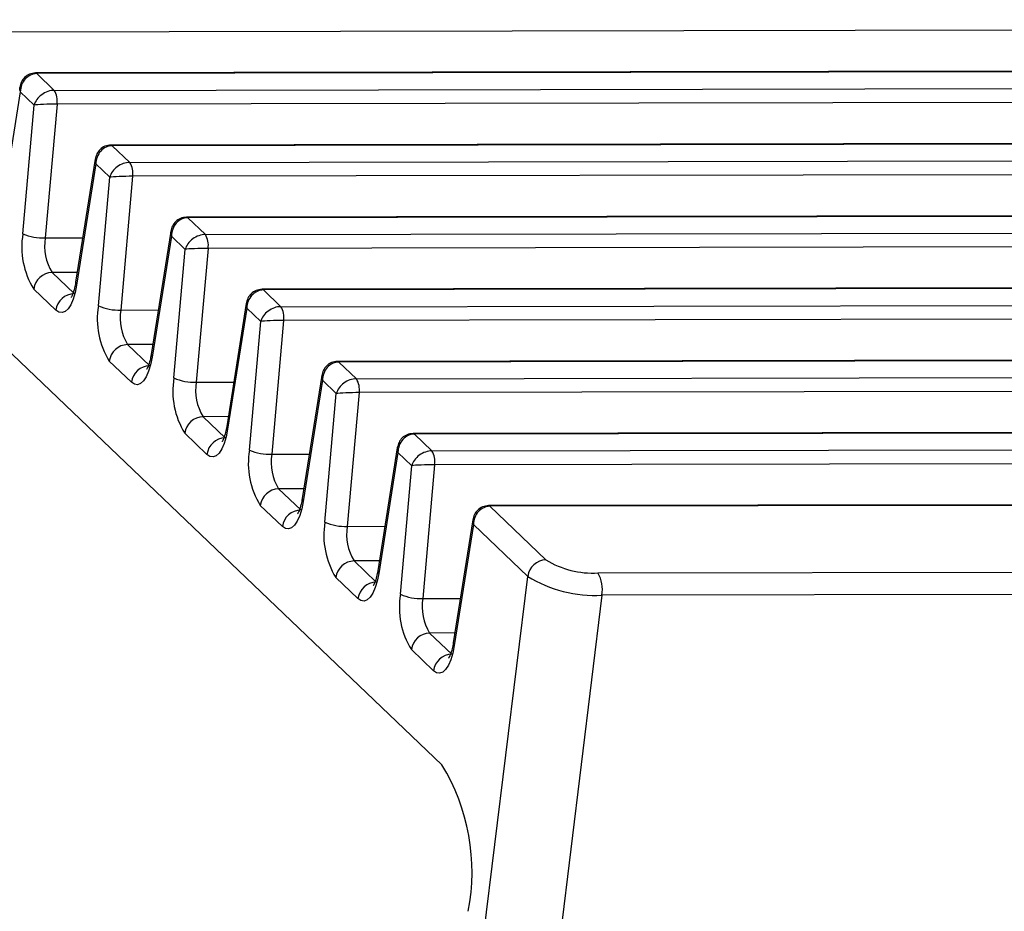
# Model space of a CAD drawing. Header units: millimetres. Extents: x 1573 to 1793, y 2179 to 2579.
# Tile 8 of 26: x 1624 to 1641, y 2266 to 2281. Entities that reach past the tile are written whole.
import ezdxf

# ---------------------------------------------------------------- set-up
doc = ezdxf.new("R2010")
doc.units = ezdxf.units.MM

msp = doc.modelspace()

# ---------------------------------------------------------------- linework, layer by layer
at = {"color": 7, "linetype": 'Continuous', "lineweight": 25}
for p, q in [((1631.2111769, 2268.2211995), (1608.1515512, 2290.2387558)), ((1730.4449706, 2281.0027577), (1623.2975405, 2280.8156492)), ((1731.3716426, 2280.29922), (1624.2242125, 2280.1121114)), ((1731.3951451, 2280.2883268), (1624.247715, 2280.1012183)), ((1624.247715, 2280.1012183), (1624.5489154, 2279.8136292)), ((1624.5489154, 2279.8136292), (1731.6963455, 2280.0007377)), ((1623.9643456, 2279.787241), (1623.6338882, 2277.705783)), ((1624.203065, 2279.5593093), (1623.9643456, 2279.787241)), ((1731.7431367, 2279.763256), (1624.5957066, 2279.5761475)), ((1624.0080081, 2277.3485697), (1624.203065, 2279.5593093)), ((1624.5957066, 2279.5761475), (1624.3928048, 2277.2764957)), ((1732.6698087, 2279.0597183), (1625.5223786, 2278.8726097)), ((1732.6933112, 2279.0488251), (1625.5458811, 2278.8617166)), ((1625.5458811, 2278.8617166), (1625.8470815, 2278.5741275)), ((1625.2512757, 2278.6278516), (1624.9156452, 2276.5138097)), ((1625.8470815, 2278.5741275), (1732.9945116, 2278.761236)), ((1625.2625117, 2278.5477393), (1624.9320543, 2276.4662813)), ((1625.5012311, 2278.3198076), (1625.2625117, 2278.5477393)), ((1733.0413028, 2278.5237543), (1625.8938727, 2278.3366458)), ((1625.3061742, 2276.109068), (1625.5012311, 2278.3198076)), ((1625.8938727, 2278.3366458), (1625.6909709, 2276.036994)), ((1733.9679748, 2277.8202166), (1626.8205447, 2277.633108)), ((1733.9914773, 2277.8093234), (1626.8440472, 2277.6222149)), ((1626.8440472, 2277.6222149), (1627.1452476, 2277.3346258)), ((1627.1452476, 2277.3346258), (1734.2926777, 2277.5217343)), ((1626.5494418, 2277.3883499), (1626.2138113, 2275.274308)), ((1626.5606778, 2277.3082376), (1626.2302204, 2275.2267796)), ((1626.7993972, 2277.0803059), (1626.5606778, 2277.3082376)), ((1734.3394689, 2277.2842526), (1627.1920388, 2277.0971441)), ((1626.6043403, 2274.8695663), (1626.7993972, 2277.0803059)), ((1627.1920388, 2277.0971441), (1626.989137, 2274.7974923)), ((1624.5097828, 2276.6827915), (1624.8904172, 2276.3193581)), ((1735.2661409, 2276.5807149), (1628.1187108, 2276.3936063)), ((1735.2896434, 2276.5698217), (1628.1422133, 2276.3827132)), ((1624.5758072, 2276.0352096), (1624.1951729, 2276.398643)), ((1628.1422133, 2276.3827132), (1628.4434137, 2276.0951241)), ((1628.4434137, 2276.0951241), (1735.5908438, 2276.2822326)), ((1627.8476079, 2276.1488482), (1627.5119774, 2274.0348063)), ((1627.8588439, 2276.0687359), (1627.5283865, 2273.9872779)), ((1628.0975633, 2275.8408042), (1627.8588439, 2276.0687359)), ((1735.637635, 2276.0447509), (1628.4902049, 2275.8576424)), ((1627.9025064, 2273.6300646), (1628.0975633, 2275.8408042)), ((1628.4902049, 2275.8576424), (1628.2873031, 2273.5579907)), ((1625.8079489, 2275.4432898), (1626.1885832, 2275.0798564)), ((1736.564307, 2275.3412132), (1629.4168769, 2275.1541046)), ((1736.5878095, 2275.33032), (1629.4403794, 2275.1432115)), ((1625.8739733, 2274.7957079), (1625.493339, 2275.1591413)), ((1629.4403794, 2275.1432115), (1629.7415798, 2274.8556224)), ((1629.145774, 2274.9093465), (1628.8101435, 2272.7953046)), ((1629.7415798, 2274.8556224), (1736.8890099, 2275.0427309)), ((1629.15701, 2274.8292342), (1628.8265526, 2272.7477762)), ((1629.3957294, 2274.6013025), (1629.15701, 2274.8292342)), ((1736.9358011, 2274.8052492), (1629.788371, 2274.6181407)), ((1629.2006725, 2272.3905629), (1629.3957294, 2274.6013025)), ((1629.788371, 2274.6181407), (1629.5854692, 2272.318489)), ((1627.106115, 2274.2037881), (1627.4867493, 2273.8403547)), ((1737.8624731, 2274.1017115), (1630.715043, 2273.9146029)), ((1737.8859756, 2274.0908183), (1630.7385455, 2273.9037098)), ((1627.1721394, 2273.5562062), (1626.7915051, 2273.9196396)), ((1630.7385455, 2273.9037098), (1631.0397459, 2273.6161207)), ((1631.0397459, 2273.6161207), (1738.187176, 2273.8032292)), ((1630.4439401, 2273.6698448), (1630.1083096, 2271.5558029)), ((1630.4551761, 2273.5897325), (1630.1247187, 2271.5082745)), ((1630.6938955, 2273.3618008), (1630.4551761, 2273.5897325)), ((1738.2339672, 2273.5657475), (1631.0865371, 2273.378639)), ((1630.4988386, 2271.1510612), (1630.6938955, 2273.3618008)), ((1631.0865371, 2273.378639), (1630.8836353, 2271.0789873)), ((1628.4042811, 2272.9642864), (1628.7849154, 2272.600853)), ((1739.1606392, 2272.8622098), (1632.0132091, 2272.6751012)), ((1739.1841417, 2272.8513166), (1632.0367116, 2272.6642081)), ((1628.4703055, 2272.3167045), (1628.0896712, 2272.6801379)), ((1632.0367116, 2272.6642081), (1633.0004293, 2271.744041)), ((1631.7421062, 2272.4303431), (1631.4064757, 2270.3163012)), ((1631.7533422, 2272.3502308), (1631.4228848, 2270.2687729)), ((1632.6858194, 2271.4598924), (1631.7533422, 2272.3502308)), ((1629.7024472, 2271.7247847), (1630.0830815, 2271.3613513)), ((1633.8921337, 2271.5173152), (1739.7334567, 2271.7021429)), ((1628.6687361, 2238.6499082), (1632.6858194, 2271.4598924)), ((1629.7684716, 2271.0772028), (1629.3878373, 2271.4406362)), ((1739.8010059, 2271.3208262), (1633.9596828, 2271.1359985)), ((1633.9596828, 2271.1359985), (1629.8268334, 2237.3804816)), ((1631.0006133, 2270.485283), (1631.3812476, 2270.1218496)), ((1631.0666377, 2269.8377011), (1630.6860034, 2270.2011345))]:
    msp.add_line(p, q, dxfattribs=at)
at = {"color": 8, "linetype": 'Continuous', "lineweight": 25}
for p, q in [((1624.3928048, 2277.2764957), (1625.0369097, 2277.2776205)), ((1624.9425932, 2276.6835473), (1624.5097828, 2276.6827915)), ((1625.6909709, 2276.036994), (1626.3350758, 2276.0381188)), ((1626.2407593, 2275.4440456), (1625.8079489, 2275.4432898)), ((1626.989137, 2274.7974923), (1627.6332419, 2274.7986171)), ((1627.5389254, 2274.2045439), (1627.106115, 2274.2037881)), ((1628.2873031, 2273.5579907), (1628.931408, 2273.5591154)), ((1628.8370915, 2272.9650422), (1628.4042811, 2272.9642864)), ((1629.5854692, 2272.318489), (1630.2295741, 2272.3196137)), ((1630.1352576, 2271.7255405), (1629.7024472, 2271.7247847)), ((1630.8836353, 2271.0789873), (1631.5277402, 2271.080112)), ((1631.4334237, 2270.4860388), (1631.0006133, 2270.485283))]:
    msp.add_line(p, q, dxfattribs=at)
at = {"color": 8, "linetype": 'Continuous', "lineweight": 25, "flags": 128}
for points in [[(1624.2242154, 2280.1121114), (1624.2347459, 2280.10998), (1624.247715, 2280.1012183)], [(1625.5223815, 2278.8726097), (1625.532912, 2278.8704783), (1625.5458811, 2278.8617166)], [(1626.8205476, 2277.633108), (1626.8310781, 2277.6309766), (1626.8440472, 2277.6222149)], [(1628.1187137, 2276.3936063), (1628.1292442, 2276.3914749), (1628.1422133, 2276.3827132)], [(1629.4168798, 2275.1541046), (1629.4274103, 2275.1519733), (1629.4403794, 2275.1432115)], [(1630.7150459, 2273.9146029), (1630.7255764, 2273.9124716), (1630.7385455, 2273.9037098)], [(1632.013212, 2272.6751013), (1632.0237425, 2272.6729699), (1632.0367116, 2272.6642081)]]:
    msp.add_lwpolyline(points, dxfattribs=at)
at = {"color": 7, "linetype": 'Continuous', "lineweight": 25, "flags": 128}
for points in [[(1624.9320543, 2276.4662813), (1624.9061404, 2276.3371051), (1624.872075, 2276.2235148), (1624.8310263, 2276.1294053), (1624.7844018, 2276.0580037), (1624.7338003, 2276.0117584), (1624.6809569, 2275.992255), (1624.6276837, 2276.0001625), (1624.5758072, 2276.0352096)], [(1626.2302204, 2275.2267796), (1626.2043065, 2275.0976034), (1626.1702411, 2274.9840131), (1626.1291924, 2274.8899036), (1626.0825679, 2274.818502), (1626.0319664, 2274.7722567), (1625.979123, 2274.7527533), (1625.9258498, 2274.7606608), (1625.8739733, 2274.7957079)], [(1627.5283865, 2273.9872779), (1627.5024726, 2273.8581017), (1627.4684072, 2273.7445114), (1627.4273585, 2273.6504019), (1627.380734, 2273.5790003), (1627.3301325, 2273.532755), (1627.2772891, 2273.5132516), (1627.2240159, 2273.5211591), (1627.1721394, 2273.5562062)], [(1628.8265526, 2272.7477762), (1628.8006387, 2272.6186), (1628.7665733, 2272.5050097), (1628.7255246, 2272.4109002), (1628.6789001, 2272.3394986), (1628.6282986, 2272.2932533), (1628.5754552, 2272.2737499), (1628.522182, 2272.2816574), (1628.4703055, 2272.3167045)], [(1630.1247187, 2271.5082745), (1630.0988048, 2271.3790983), (1630.0647394, 2271.265508), (1630.0236907, 2271.1713985), (1629.9770662, 2271.0999969), (1629.9264647, 2271.0537516), (1629.8736213, 2271.0342482), (1629.8203481, 2271.0421557), (1629.7684716, 2271.0772028)], [(1631.4228848, 2270.2687729), (1631.3969709, 2270.1395966), (1631.3629055, 2270.0260063), (1631.3218568, 2269.9318968), (1631.2752323, 2269.8604952), (1631.2246308, 2269.8142499), (1631.1717874, 2269.7947466), (1631.1185142, 2269.802654), (1631.0666377, 2269.8377011)]]:
    msp.add_lwpolyline(points, dxfattribs=at)
at = {"color": 7, "linetype": 'Continuous', "lineweight": 25}
for centre, radius, start, end in [((1624.2583739, 2279.6330331), 0.3420955, 350.42807258, 31.86444662), ((1625.55654, 2278.3935314), 0.3420955, 350.42807258, 31.86444662), ((1625.357339, 2277.1210275), 1.368382, 170.42807258, 211.86444662), ((1624.3538194, 2278.1315909), 0.8559834, 246.17196396, 272.6104171), ((1625.2361366, 2277.1342818), 0.8552388, 170.42807258, 211.86444662), ((1626.8547061, 2277.1540297), 0.3420955, 350.42807258, 31.86444662), ((1624.5193648, 2276.3559397), 0.3269922, 91.67919428, 172.4960743), ((1624.8999991, 2275.9925063), 0.3269922, 91.67919428, 172.4960743), ((1626.6555051, 2275.8815258), 1.368382, 170.42807258, 211.86444662), ((1625.6519855, 2276.8920892), 0.8559834, 246.17196396, 272.6104171), ((1628.1528722, 2275.914528), 0.3420955, 350.42807258, 31.86444662), ((1626.5343027, 2275.8947801), 0.8552388, 170.42807258, 211.86444662), ((1625.8175309, 2275.116438), 0.3269922, 91.67919428, 172.4960743), ((1626.1981652, 2274.7530046), 0.3269922, 91.67919428, 172.4960743), ((1627.9536712, 2274.6420241), 1.368382, 170.42807258, 211.86444662), ((1626.9501516, 2275.6525875), 0.8559834, 246.17196396, 272.6104171), ((1627.8324688, 2274.6552784), 0.8552388, 170.42807258, 211.86444662), ((1629.4510383, 2274.6750263), 0.3420955, 350.42807258, 31.86444662), ((1627.115697, 2273.8769363), 0.3269922, 91.67919428, 172.4960743), ((1627.4963313, 2273.5135029), 0.3269922, 91.67919428, 172.4960743), ((1629.2518373, 2273.4025224), 1.368382, 170.42807258, 211.86444662), ((1628.2483177, 2274.4130858), 0.8559834, 246.17196396, 272.6104171), ((1629.1306349, 2273.4157767), 0.8552388, 170.42807258, 211.86444662), ((1630.7492044, 2273.4355246), 0.3420955, 350.42807258, 31.86444662), ((1628.4138631, 2272.6374346), 0.3269922, 91.67919428, 172.4960743), ((1628.7944974, 2272.2740012), 0.3269922, 91.67919428, 172.4960743), ((1630.5500034, 2272.1630207), 1.368382, 170.42807258, 211.86444662), ((1629.5464838, 2273.1735841), 0.8559834, 246.17196396, 272.6104171), ((1630.428801, 2272.176275), 0.8552388, 170.42807258, 211.86444662), ((1629.7120292, 2271.3979329), 0.3269922, 91.67919428, 172.4960743), ((1633.0100113, 2271.4171892), 0.3269922, 91.67919428, 172.4960743), ((1633.8086575, 2273.0558902), 1.5408378, 238.36284328, 273.10556637), ((1633.4360685, 2271.2398832), 0.5338202, 348.77827754, 31.31284116), ((1630.0926635, 2271.0344995), 0.3269922, 91.67919428, 172.4960743), ((1633.8404312, 2273.3339627), 2.2011969, 238.36284328, 273.10556637), ((1631.8481695, 2270.923519), 1.368382, 170.42807258, 211.86444662), ((1630.8446499, 2271.9340825), 0.8559834, 246.17196396, 272.6104171), ((1631.7269671, 2270.9367733), 0.8552388, 170.42807258, 211.86444662), ((1631.0101953, 2270.1584312), 0.3269922, 91.67919428, 172.4960743), ((1631.3908296, 2269.7949978), 0.3269922, 91.67919428, 172.4960743), ((1628.1886677, 2266.3772853), 3.5405623, 349.00866357, 31.38572758)]:
    msp.add_arc(centre, radius, start, end, dxfattribs=at)
at = {"color": 8, "linetype": 'Continuous', "lineweight": 25}
for centre in [(1624.9725773, 2276.5068686), (1626.2707434, 2275.2673669), (1627.5689095, 2274.0278652), (1628.8670756, 2272.7883635), (1630.1652417, 2271.5488618), (1631.4634078, 2270.3093601)]:
    msp.add_arc(centre, 0.0573536, 173.04890773, 225.04543143, dxfattribs=at)
at = {"color": 7, "linetype": 'Continuous', "lineweight": 25}
for centre, major_axis, ratio, start_param, end_param in [((1624.2442256, 2279.7877298), (0.0192553, 0.3130179), 0.8920854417, 0.0563807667, 1.6271770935), ((1624.4829451, 2279.5597981), (0.2615909, 0.1559467), 0.7656137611, 0.9111337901, 2.4819301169), ((1624.4829451, 2279.5597981), (0.3017415, 0.0065794), 0.0496289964, 1.1867170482, 2.757513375), ((1625.5423917, 2278.5482281), (0.0192553, 0.3130179), 0.8920854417, 0.0563807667, 1.6271770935), ((1625.7811112, 2278.3202964), (0.2615909, 0.1559467), 0.7656137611, 0.9111337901, 2.4819301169), ((1625.7811112, 2278.3202964), (0.3017415, 0.0065794), 0.0496289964, 1.1867170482, 2.757513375), ((1626.8405578, 2277.3087264), (0.0192553, 0.3130179), 0.8920854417, 0.0563807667, 1.6271770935), ((1627.0792773, 2277.0807947), (0.2615909, 0.1559467), 0.7656137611, 0.9111337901, 2.4819301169), ((1627.0792773, 2277.0807947), (0.3017415, 0.0065794), 0.0496289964, 1.1867170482, 2.757513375), ((1628.1387239, 2276.0692247), (0.0192553, 0.3130179), 0.8920854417, 0.0563807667, 1.6271770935), ((1628.3774434, 2275.841293), (0.2615909, 0.1559467), 0.7656137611, 0.9111337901, 2.4819301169), ((1628.3774434, 2275.841293), (0.3017415, 0.0065794), 0.0496289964, 1.1867170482, 2.757513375), ((1629.43689, 2274.829723), (0.0192553, 0.3130179), 0.8920854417, 0.0563807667, 1.6271770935), ((1629.6756095, 2274.6017913), (0.2615909, 0.1559467), 0.7656137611, 0.9111337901, 2.4819301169), ((1629.6756095, 2274.6017913), (0.3017415, 0.0065794), 0.0496289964, 1.1867170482, 2.757513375), ((1630.7350561, 2273.5902213), (0.0192553, 0.3130179), 0.8920854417, 0.0563807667, 1.6271770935), ((1630.9737756, 2273.3622896), (0.2615909, 0.1559467), 0.7656137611, 0.9111337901, 2.4819301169), ((1630.9737756, 2273.3622896), (0.3017415, 0.0065794), 0.0496289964, 1.1867170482, 2.757513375), ((1632.0332222, 2272.3507196), (0.0192553, 0.3130179), 0.8920854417, 0.0563807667, 1.6271770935)]:
    msp.add_ellipse(centre, major_axis=major_axis, ratio=ratio, start_param=start_param, end_param=end_param, dxfattribs=at)
at = {"color": 8, "linetype": 'Continuous', "lineweight": 25}
for centre in [(1624.2442256, 2279.7877298), (1625.5423917, 2278.5482281), (1626.8405578, 2277.3087264), (1628.1387239, 2276.0692247), (1629.43689, 2274.829723), (1630.7350561, 2273.5902213), (1632.0332222, 2272.3507196)]:
    msp.add_ellipse(centre, major_axis=(0.2857473, -0.1008361), ratio=0.6275242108, start_param=3.246901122, end_param=3.6562406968, dxfattribs=at)
at = {"color": 7, "linetype": 'Continuous', "lineweight": 25}
for points, knots in [([(1624.2242125, 2280.1121114), (1624.1888984, 2280.1079908), (1624.1200489, 2280.0999572), (1624.0358917, 2280.04103), (1623.9769392, 2279.9626748), (1623.9617109, 2279.9012692), (1623.9540404, 2279.8703389)], [0, 0, 0, 0, 0.26553515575, 0.51769490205, 0.7570605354, 1, 1, 1, 1]), ([(1625.5223786, 2278.8726097), (1625.4870645, 2278.8684891), (1625.418215, 2278.8604556), (1625.3340578, 2278.8015283), (1625.2751053, 2278.7231731), (1625.259877, 2278.6617675), (1625.2522065, 2278.6308372)], [0, 0, 0, 0, 0.26553515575, 0.51769490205, 0.7570605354, 1, 1, 1, 1]), ([(1626.8205447, 2277.633108), (1626.7852306, 2277.6289875), (1626.7163811, 2277.6209539), (1626.6322239, 2277.5620266), (1626.5732714, 2277.4836714), (1626.5580431, 2277.4222658), (1626.5503726, 2277.3913355)], [0, 0, 0, 0, 0.2655351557, 0.5176949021, 0.7570605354, 1, 1, 1, 1]), ([(1624.9156452, 2276.5138097), (1624.9095384, 2276.4803463), (1624.8944172, 2276.3974874), (1624.8647665, 2276.3047161), (1624.8357733, 2276.2527215), (1624.8360034, 2276.2532832), (1624.8360851, 2276.2534827)], [0, 0, 0, 0, 0.2325934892, 0.5759257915, 0.8493659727, 1, 1, 1, 1]), ([(1628.1187108, 2276.3936063), (1628.0833967, 2276.3894858), (1628.0145472, 2276.3814522), (1627.93039, 2276.3225249), (1627.8714375, 2276.2441697), (1627.8562092, 2276.1827641), (1627.8485387, 2276.1518338)], [0, 0, 0, 0, 0.2655351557, 0.5176949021, 0.7570605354, 1, 1, 1, 1]), ([(1626.2138113, 2275.274308), (1626.2077045, 2275.2408446), (1626.1925833, 2275.1579857), (1626.1629326, 2275.0652144), (1626.1339394, 2275.0132198), (1626.1341694, 2275.0137815), (1626.1342512, 2275.013981)], [0, 0, 0, 0, 0.2325934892, 0.5759257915, 0.8493659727, 1, 1, 1, 1]), ([(1629.4168769, 2275.1541046), (1629.3815628, 2275.1499841), (1629.3127133, 2275.1419505), (1629.2285561, 2275.0830232), (1629.1696036, 2275.004668), (1629.1543753, 2274.9432624), (1629.1467048, 2274.9123321)], [0, 0, 0, 0, 0.2655351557, 0.5176949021, 0.7570605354, 1, 1, 1, 1]), ([(1627.5119774, 2274.0348063), (1627.5058706, 2274.0013429), (1627.4907494, 2273.918484), (1627.4610987, 2273.8257127), (1627.4321055, 2273.7737181), (1627.4323355, 2273.7742798), (1627.4324173, 2273.7744793)], [0, 0, 0, 0, 0.2325934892, 0.5759257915, 0.8493659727, 1, 1, 1, 1]), ([(1630.715043, 2273.9146029), (1630.6797289, 2273.9104824), (1630.6108794, 2273.9024488), (1630.5267222, 2273.8435215), (1630.4677697, 2273.7651663), (1630.4525414, 2273.7037607), (1630.4448709, 2273.6728304)], [0, 0, 0, 0, 0.2655351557, 0.5176949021, 0.7570605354, 1, 1, 1, 1]), ([(1628.8101435, 2272.7953046), (1628.8040367, 2272.7618412), (1628.7889155, 2272.6789823), (1628.7592648, 2272.586211), (1628.7302716, 2272.5342164), (1628.7305016, 2272.5347781), (1628.7305834, 2272.5349776)], [0, 0, 0, 0, 0.2325934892, 0.5759257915, 0.8493659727, 1, 1, 1, 1]), ([(1632.0132091, 2272.6751012), (1631.977895, 2272.6709807), (1631.9090455, 2272.6629471), (1631.8248883, 2272.6040198), (1631.7659358, 2272.5256646), (1631.7507075, 2272.4642591), (1631.743037, 2272.4333288)], [0, 0, 0, 0, 0.2655351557, 0.5176949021, 0.7570605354, 1, 1, 1, 1]), ([(1630.1083096, 2271.5558029), (1630.1022028, 2271.5223395), (1630.0870816, 2271.4394806), (1630.0574309, 2271.3467093), (1630.0284377, 2271.2947148), (1630.0286677, 2271.2952764), (1630.0287495, 2271.2954759)], [0, 0, 0, 0, 0.2325934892, 0.5759257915, 0.8493659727, 1, 1, 1, 1]), ([(1631.4064757, 2270.3163012), (1631.4003689, 2270.2828378), (1631.3852477, 2270.1999789), (1631.355597, 2270.1072076), (1631.3266038, 2270.0552131), (1631.3268338, 2270.0557747), (1631.3269156, 2270.0559742)], [0, 0, 0, 0, 0.2325934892, 0.5759257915, 0.8493659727, 1, 1, 1, 1])]:
    msp.add_open_spline(points, degree=3, knots=knots, dxfattribs=at)

doc.saveas('drawing.dxf')
